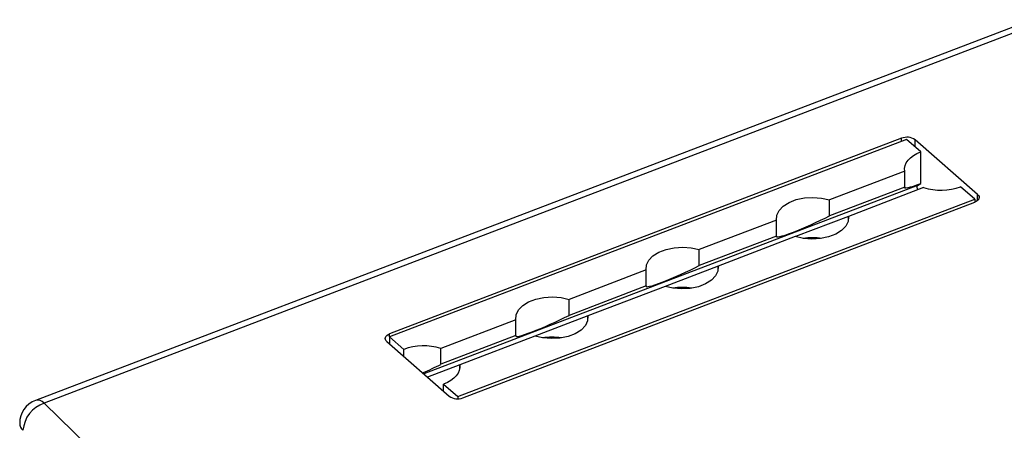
# Model space of a CAD drawing. Header units: millimetres. Extents: x 26293 to 29282, y 1612 to 3704.
# Tile 46 of 48: x 28422 to 28667, y 3380 to 3482. Entities that reach past the tile are written whole.
import ezdxf

# ---------------------------------------------------------------- set-up
doc = ezdxf.new("R2010")
doc.units = ezdxf.units.MM
doc.layers.add('1', color=7, linetype='Continuous')

msp = doc.modelspace()

# ---------------------------------------------------------------- linework, layer by layer
at = {"layer": '1'}
for p, q in [((28673.617, 3482.225), (28425.466, 3387.531)), ((28674.821, 3481.142), (28427.632, 3386.815)), ((28642.379, 3452.451), (28513.655, 3403.33)), ((28641.168, 3452.746), (28513.66, 3404.089)), ((28641.168, 3451.989), (28641.168, 3452.746)), ((28645.93, 3449.35), (28642.379, 3452.451)), ((28660.079, 3438.774), (28644.535, 3452.349)), ((28644.535, 3450.568), (28644.535, 3452.349)), ((28645.93, 3441.512), (28645.93, 3449.35)), ((28641.935, 3444.546), (28623.224, 3437.406)), ((28641.935, 3440.578), (28641.935, 3444.546)), ((28645.095, 3441.005), (28522.183, 3394.102)), ((28641.935, 3440.578), (28623.224, 3433.438)), ((28646.625, 3440.45), (28627.914, 3433.31)), ((28645.095, 3441.005), (28645.93, 3441.512)), ((28659.397, 3437.589), (28655.846, 3440.69)), ((28530.673, 3388.468), (28659.397, 3437.589)), ((28659.397, 3437.589), (28659.397, 3436.832)), ((28660.079, 3437.227), (28660.079, 3438.774)), ((28531.884, 3388.174), (28659.392, 3436.83)), ((28623.224, 3433.438), (28623.224, 3437.406)), ((28627.914, 3433.305), (28614.705, 3428.264)), ((28627.914, 3432.363), (28627.914, 3433.31)), ((28610.007, 3432.363), (28590.789, 3425.029)), ((28610.007, 3428.394), (28610.007, 3432.363)), ((28610.007, 3428.394), (28590.789, 3421.061)), ((28614.697, 3428.267), (28595.479, 3420.933)), ((28590.789, 3421.061), (28590.789, 3425.029)), ((28595.479, 3420.928), (28582.271, 3415.887)), ((28595.479, 3419.986), (28595.479, 3420.933)), ((28577.572, 3419.986), (28558.355, 3412.652)), ((28577.572, 3416.017), (28577.572, 3419.986)), ((28577.572, 3416.017), (28558.355, 3408.684)), ((28582.262, 3415.89), (28563.045, 3408.557)), ((28558.355, 3408.684), (28558.355, 3412.652)), ((28563.045, 3408.551), (28549.836, 3403.511)), ((28563.045, 3407.609), (28563.045, 3408.557)), ((28545.138, 3407.609), (28526.427, 3400.469)), ((28545.138, 3403.641), (28545.138, 3407.609)), ((28513.655, 3403.33), (28517.206, 3400.229)), ((28513.655, 3403.33), (28513.655, 3401.55)), ((28513.66, 3403.332), (28513.66, 3404.089)), ((28545.138, 3403.641), (28526.427, 3396.501)), ((28549.828, 3403.513), (28531.117, 3396.373)), ((28512.973, 3402.145), (28528.517, 3388.57)), ((28517.206, 3398.448), (28517.206, 3400.229)), ((28526.427, 3396.501), (28526.427, 3400.469)), ((28531.117, 3396.368), (28523.094, 3393.306)), ((28531.117, 3395.425), (28531.117, 3396.373)), ((28527.122, 3389.789), (28527.122, 3391.569)), ((28527.122, 3391.569), (28530.673, 3388.468)), ((28530.673, 3388.468), (28530.673, 3387.943))]:
    msp.add_line(p, q, dxfattribs=at)
at = {"layer": '1', "flags": 128}
for points in [[(28641.935, 3444.546), (28641.905, 3445.245), (28642.039, 3445.94), (28642.334, 3446.618), (28642.783, 3447.267), (28643.379, 3447.875), (28644.112, 3448.431), (28644.967, 3448.926), (28645.93, 3449.35)], [(28645.332, 3439.951), (28645.235, 3440.058), (28645.146, 3440.198), (28645.073, 3440.359), (28645.022, 3440.528), (28644.998, 3440.69), (28645.003, 3440.831), (28645.036, 3440.939), (28645.095, 3441.005)], [(28610.007, 3432.363), (28610.068, 3433.603), (28610.637, 3434.799), (28611.681, 3435.883), (28613.142, 3436.793), (28614.934, 3437.477), (28616.957, 3437.896), (28619.094, 3438.026), (28621.224, 3437.86), (28623.224, 3437.406)], [(28660.079, 3438.774), (28660.301, 3438.531), (28660.437, 3438.267), (28660.482, 3437.994), (28660.433, 3437.72), (28660.292, 3437.457), (28660.066, 3437.215), (28659.761, 3437.004), (28659.392, 3436.83)], [(28627.914, 3433.31), (28627.853, 3432.07), (28627.284, 3430.874), (28626.239, 3429.79), (28624.779, 3428.88), (28622.986, 3428.196), (28620.964, 3427.777), (28618.827, 3427.647), (28616.697, 3427.813), (28614.697, 3428.267)], [(28577.572, 3419.986), (28577.633, 3421.226), (28578.202, 3422.422), (28579.247, 3423.506), (28580.707, 3424.416), (28582.5, 3425.101), (28584.523, 3425.52), (28586.66, 3425.649), (28588.789, 3425.483), (28590.789, 3425.029)], [(28595.479, 3420.933), (28595.418, 3419.693), (28594.849, 3418.497), (28593.805, 3417.413), (28592.345, 3416.503), (28590.552, 3415.819), (28588.529, 3415.4), (28586.392, 3415.27), (28584.263, 3415.436), (28582.262, 3415.89)], [(28545.138, 3407.609), (28545.199, 3408.849), (28545.768, 3410.045), (28546.812, 3411.129), (28548.273, 3412.04), (28550.065, 3412.724), (28552.088, 3413.143), (28554.225, 3413.273), (28556.355, 3413.106), (28558.355, 3412.652)], [(28563.045, 3408.557), (28562.984, 3407.317), (28562.415, 3406.12), (28561.371, 3405.036), (28559.91, 3404.126), (28558.118, 3403.442), (28556.095, 3403.023), (28553.958, 3402.893), (28551.828, 3403.06), (28549.828, 3403.513)], [(28512.973, 3402.145), (28512.75, 3402.388), (28512.614, 3402.652), (28512.57, 3402.926), (28512.619, 3403.199), (28512.76, 3403.462), (28512.986, 3403.704), (28513.29, 3403.916), (28513.66, 3404.089)], [(28531.117, 3396.373), (28531.146, 3395.674), (28531.013, 3394.98), (28530.718, 3394.302), (28530.269, 3393.653), (28529.673, 3393.044), (28528.94, 3392.488), (28528.085, 3391.993), (28527.122, 3391.569)], [(28427.632, 3386.815), (28438.637, 3376.124), (28450.025, 3365.567), (28461.79, 3355.148), (28473.927, 3344.873), (28486.432, 3334.745), (28499.298, 3324.77), (28512.52, 3314.951), (28526.092, 3305.293), (28540.009, 3295.799), (28554.265, 3286.475), (28568.853, 3277.323), (28583.767, 3268.348), (28599.001, 3259.554), (28614.547, 3250.944), (28630.4, 3242.523), (28646.553, 3234.293), (28662.998, 3226.259)]]:
    msp.add_lwpolyline(points, dxfattribs=at)
at = {"layer": '1'}
for centre, radius, start, end in [((28642.481, 3449.402), 3.592, 55.1196, 111.44177), ((28650.873, 3454.513), 14.69, 253.19085, 289.78835), ((28618.96, 3412.954), 15.047, 81.13943, 98.86048), ((28586.526, 3400.578), 15.046, 81.13881, 98.86119), ((28554.092, 3388.201), 15.047, 81.13912, 98.86088), ((28522.179, 3386.406), 14.69, 73.19082, 109.78831), ((28530.571, 3391.517), 3.592, 235.11968, 291.44168), ((28427.632, 3381.855), 6.075, 110.8867, 180), ((28430.081, 3379.486), 7.728, 108.47952, 175.48119), ((28425.962, 3385.398), 2.19, 40.34044, 103.10673), ((28424.039, 3381.941), 2.484, 181.98537, 228.00351)]:
    msp.add_arc(centre, radius, start, end, dxfattribs=at)
for centre, start_param, end_param in [((28650.888, 3444.524), 3.01101, 4.0891444), ((28618.96, 3432.34), 3.01101, 5.1672787), ((28586.526, 3419.964), 3.01101, 5.1672787), ((28554.092, 3407.587), 3.01101, 5.1672787), ((28522.164, 3395.403), 4.6437207, 5.1672787)]:
    msp.add_ellipse(centre, major_axis=(8.984, 4.082), ratio=0.0862432, start_param=start_param, end_param=end_param, dxfattribs=at)

doc.saveas('drawing.dxf')
